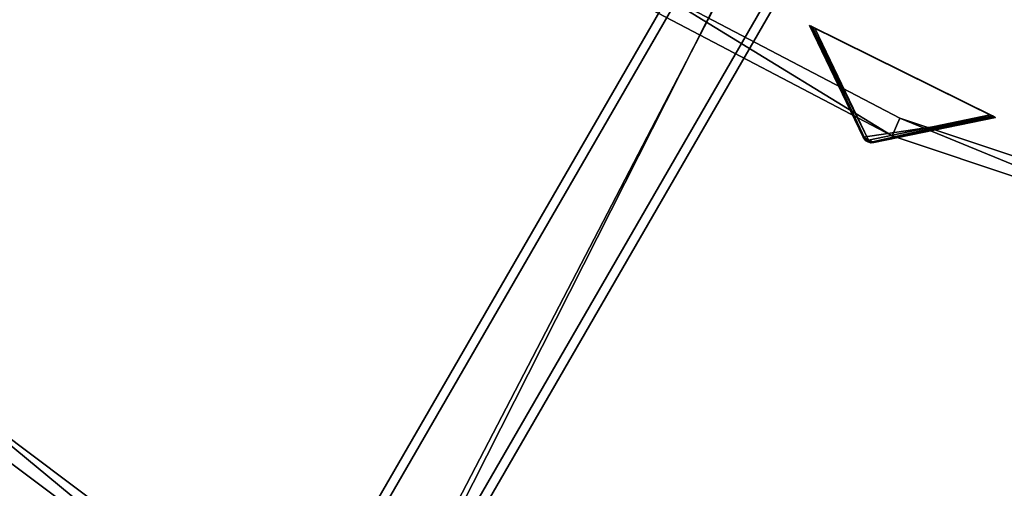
# Model space of a CAD drawing. Extents: x 5 to 565, y -280 to 280.
# Tile 11 of 256: x 122 to 224, y -207 to -158. Entities that reach past the tile are written whole.
import ezdxf

# ---------------------------------------------------------------- set-up
doc = ezdxf.new("R2010")
doc.units = 0
doc.header["$LTSCALE"] = 25.4
doc.layers.get('0').update_dxf_attribs({"color": 13, "linetype": 'CONTINUOUS'})

# ---------------------------------------------------------------- blocks, each defined once
blk = doc.blocks.new('GRUPUJ_2')
at = {"color": 254}
mesh = blk.add_polyface(dxfattribs=at)
corners = [(105.06, 27.62, 0.62), (110.83, 15.83, 10.41), (110.63, 16.03, 10.75)]
mesh.append_faces([[corners[k] for k in face] for face in [(0, 1, 2)]], dxfattribs={"color": 254})
mesh = blk.add_polyface(dxfattribs=at)
corners = [(105.06, 27.62, 0.62), (105.1, 27.6, 0.36), (110.83, 15.83, 10.41)]
mesh.append_faces([[corners[k] for k in face] for face in [(0, 1, 2)]], dxfattribs={"color": 254})
mesh = blk.add_polyface(dxfattribs=at)
corners = [(105.38, 27.46, 0.04), (123.78, 18.35), (105.61, 27.34), (124.01, 18.24, 0.04), (105.21, 27.55, 0.16), (124.18, 18.15, 0.16), (105.1, 27.6, 0.36), (124.29, 18.1, 0.36), (105.06, 27.62, 0.62), (124.33, 18.08, 0.62), (105.06, 27.62, 150), (124.33, 18.08, 150)]
mesh.append_faces([[corners[k] for k in face] for face in [(0, 1, 2), (9, 10, 11)]], dxfattribs={"vtx0": -1, "color": 254})
mesh.append_faces([[corners[k] for k in face] for face in [(1, 0, 3), (3, 4, 5), (5, 6, 7), (7, 8, 9)]], dxfattribs={"vtx0": -1, "vtx1": -1, "color": 254})
mesh.append_faces([[corners[k] for k in face] for face in [(3, 0, 4), (5, 4, 6), (7, 6, 8), (9, 8, 10)]], dxfattribs={"vtx0": -1, "vtx2": -1, "color": 254})
mesh = blk.add_polyface(dxfattribs=at)
corners = [(111.29, 15.49, 139.63), (110.9, 15.68, 139.63), (111.09, 15.56, 139.59), (111.51, 15.46, 139.72), (110.75, 15.84, 139.72), (111.73, 15.48, 139.87), (110.63, 16.03, 139.87), (124.33, 18.08, 150), (105.06, 27.62, 150)]
mesh.append_faces([[corners[k] for k in face] for face in [(0, 1, 2), (6, 7, 8)]], dxfattribs={"vtx0": -1, "color": 254})
mesh.append_faces([[corners[k] for k in face] for face in [(1, 3, 4), (4, 5, 6)]], dxfattribs={"vtx0": -1, "vtx1": -1, "color": 254})
mesh.append_faces([[corners[k] for k in face] for face in [(1, 0, 3), (4, 3, 5), (6, 5, 7)]], dxfattribs={"vtx0": -1, "vtx2": -1, "color": 254})
mesh = blk.add_polyface(dxfattribs=at)
corners = [(105.06, 27.62, 150), (110.63, 16.03, 10.75), (110.63, 16.03, 139.87), (105.06, 27.62, 0.62)]
mesh.append_faces([[corners[k] for k in face] for face in [(0, 1, 2), (1, 0, 3)]], dxfattribs={"vtx0": -1, "color": 254})
mesh = blk.add_polyface(dxfattribs=at)
corners = [(105.1, 27.6, 0.36), (105.21, 27.55, 0.16), (110.83, 15.83, 10.41)]
mesh.append_faces([[corners[k] for k in face] for face in [(0, 1, 2)]], dxfattribs={"color": 254})
mesh = blk.add_polyface(dxfattribs=at)
corners = [(110.83, 15.83, 10.41), (105.21, 27.55, 0.16), (105.38, 27.46, 0.04)]
mesh.append_faces([[corners[k] for k in face] for face in [(0, 1, 2)]], dxfattribs={"color": 254})
mesh = blk.add_polyface(dxfattribs=at)
corners = [(110.83, 15.83, 10.41), (105.38, 27.46, 0.04), (111.18, 15.75, 10.13)]
mesh.append_faces([[corners[k] for k in face] for face in [(0, 1, 2)]], dxfattribs={"color": 254})
mesh = blk.add_polyface(dxfattribs=at)
corners = [(111.18, 15.75, 10.13), (105.38, 27.46, 0.04), (105.61, 27.34)]
mesh.append_faces([[corners[k] for k in face] for face in [(0, 1, 2)]], dxfattribs={"color": 254})
mesh = blk.add_polyface(dxfattribs=at)
corners = [(111.18, 15.75, 10.13), (105.61, 27.34), (123.78, 18.35)]
mesh.append_faces([[corners[k] for k in face] for face in [(0, 1, 2)]], dxfattribs={"color": 254})
mesh = blk.add_polyface(dxfattribs=at)
corners = [(111.45, 15.52, 10.41), (111.18, 15.75, 10.13), (123.78, 18.35)]
mesh.append_faces([[corners[k] for k in face] for face in [(0, 1, 2)]], dxfattribs={"color": 254})
mesh = blk.add_polyface(dxfattribs=at)
corners = [(111.45, 15.52, 10.41), (123.78, 18.35), (124.01, 18.24, 0.04)]
mesh.append_faces([[corners[k] for k in face] for face in [(0, 1, 2)]], dxfattribs={"color": 254})
mesh = blk.add_polyface(dxfattribs=at)
corners = [(111.45, 15.52, 10.41), (124.01, 18.24, 0.04), (124.18, 18.15, 0.16)]
mesh.append_faces([[corners[k] for k in face] for face in [(0, 1, 2)]], dxfattribs={"color": 254})
mesh = blk.add_polyface(dxfattribs=at)
corners = [(111.45, 15.52, 10.41), (124.18, 18.15, 0.16), (124.29, 18.1, 0.36)]
mesh.append_faces([[corners[k] for k in face] for face in [(0, 1, 2)]], dxfattribs={"color": 254})
mesh = blk.add_polyface(dxfattribs=at)
corners = [(111.73, 15.48, 10.75), (111.45, 15.52, 10.41), (124.29, 18.1, 0.36)]
mesh.append_faces([[corners[k] for k in face] for face in [(0, 1, 2)]], dxfattribs={"color": 254})
mesh = blk.add_polyface(dxfattribs=at)
corners = [(111.73, 15.48, 10.75), (124.29, 18.1, 0.36), (124.33, 18.08, 0.62)]
mesh.append_faces([[corners[k] for k in face] for face in [(0, 1, 2)]], dxfattribs={"color": 254})
mesh = blk.add_polyface(dxfattribs=at)
corners = [(124.33, 18.08, 150), (111.73, 15.48, 10.75), (124.33, 18.08, 0.62), (111.73, 15.48, 139.87)]
mesh.append_faces([[corners[k] for k in face] for face in [(0, 1, 2), (1, 0, 3)]], dxfattribs={"vtx0": -1, "color": 254})
mesh = blk.add_polyface(dxfattribs=at)
corners = [(110.63, 16.03, 10.75), (110.75, 15.84, 139.72), (110.63, 16.03, 139.87)]
mesh.append_faces([[corners[k] for k in face] for face in [(0, 1, 2)]], dxfattribs={"color": 254})
mesh = blk.add_polyface(dxfattribs=at)
corners = [(110.63, 16.03, 10.75), (110.94, 15.69, 10.51), (110.84, 15.73, 10.75)]
mesh.append_faces([[corners[k] for k in face] for face in [(0, 1, 2)]], dxfattribs={"color": 254})
mesh = blk.add_polyface(dxfattribs=at)
corners = [(110.63, 16.03, 10.75), (110.84, 15.73, 10.75), (110.75, 15.84, 139.72)]
mesh.append_faces([[corners[k] for k in face] for face in [(0, 1, 2)]], dxfattribs={"color": 254})
mesh = blk.add_polyface(dxfattribs=at)
corners = [(110.63, 16.03, 10.75), (110.83, 15.83, 10.41), (110.94, 15.69, 10.51)]
mesh.append_faces([[corners[k] for k in face] for face in [(0, 1, 2)]], dxfattribs={"color": 254})
mesh = blk.add_polyface(dxfattribs=at)
corners = [(110.75, 15.84, 139.72), (110.84, 15.73, 10.75), (110.9, 15.68, 139.63)]
mesh.append_faces([[corners[k] for k in face] for face in [(0, 1, 2)]], dxfattribs={"color": 254})
mesh = blk.add_polyface(dxfattribs=at)
corners = [(110.94, 15.69, 10.51), (110.83, 15.83, 10.41), (111.18, 15.75, 10.13)]
mesh.append_faces([[corners[k] for k in face] for face in [(0, 1, 2)]], dxfattribs={"color": 254})
mesh = blk.add_polyface(dxfattribs=at)
corners = [(110.9, 15.68, 139.63), (110.84, 15.73, 10.75), (110.9, 15.68, 10.75)]
mesh.append_faces([[corners[k] for k in face] for face in [(0, 1, 2)]], dxfattribs={"color": 254})
mesh = blk.add_polyface(dxfattribs=at)
corners = [(110.84, 15.73, 10.75), (110.94, 15.69, 10.51), (110.9, 15.68, 10.75)]
mesh.append_faces([[corners[k] for k in face] for face in [(0, 1, 2)]], dxfattribs={"color": 254})
mesh = blk.add_polyface(dxfattribs=at)
corners = [(110.9, 15.68, 10.75), (110.94, 15.69, 10.51), (111.29, 15.49, 10.75)]
mesh.append_faces([[corners[k] for k in face] for face in [(0, 1, 2)]], dxfattribs={"color": 254})
mesh = blk.add_polyface(dxfattribs=at)
corners = [(110.9, 15.68, 139.63), (110.9, 15.68, 10.75), (111.09, 15.56, 139.59)]
mesh.append_faces([[corners[k] for k in face] for face in [(0, 1, 2)]], dxfattribs={"color": 254})
mesh = blk.add_polyface(dxfattribs=at)
corners = [(111.29, 15.49, 139.63), (111.09, 15.56, 139.59), (110.9, 15.68, 10.75)]
mesh.append_faces([[corners[k] for k in face] for face in [(0, 1, 2)]], dxfattribs={"color": 254})
mesh = blk.add_polyface(dxfattribs=at)
corners = [(111.29, 15.49, 139.63), (110.9, 15.68, 10.75), (111.29, 15.49, 10.75)]
mesh.append_faces([[corners[k] for k in face] for face in [(0, 1, 2)]], dxfattribs={"color": 254})
mesh = blk.add_polyface(dxfattribs=at)
corners = [(111.1, 15.58, 10.54), (110.94, 15.69, 10.51), (111.18, 15.75, 10.13)]
mesh.append_faces([[corners[k] for k in face] for face in [(0, 1, 2)]], dxfattribs={"color": 254})
mesh = blk.add_polyface(dxfattribs=at)
corners = [(111.29, 15.49, 10.75), (110.94, 15.69, 10.51), (111.1, 15.58, 10.54)]
mesh.append_faces([[corners[k] for k in face] for face in [(0, 1, 2)]], dxfattribs={"color": 254})
mesh = blk.add_polyface(dxfattribs=at)
corners = [(111.1, 15.58, 10.54), (111.18, 15.75, 10.13), (111.28, 15.52, 10.51)]
mesh.append_faces([[corners[k] for k in face] for face in [(0, 1, 2)]], dxfattribs={"color": 254})
mesh = blk.add_polyface(dxfattribs=at)
corners = [(111.29, 15.49, 10.75), (111.1, 15.58, 10.54), (111.28, 15.52, 10.51)]
mesh.append_faces([[corners[k] for k in face] for face in [(0, 1, 2)]], dxfattribs={"color": 254})
mesh = blk.add_polyface(dxfattribs=at)
corners = [(111.28, 15.52, 10.51), (111.18, 15.75, 10.13), (111.45, 15.52, 10.41)]
mesh.append_faces([[corners[k] for k in face] for face in [(0, 1, 2)]], dxfattribs={"color": 254})
mesh = blk.add_polyface(dxfattribs=at)
corners = [(111.37, 15.47, 10.75), (111.28, 15.52, 10.51), (111.45, 15.52, 10.41)]
mesh.append_faces([[corners[k] for k in face] for face in [(0, 1, 2)]], dxfattribs={"color": 254})
mesh = blk.add_polyface(dxfattribs=at)
corners = [(111.29, 15.49, 10.75), (111.28, 15.52, 10.51), (111.37, 15.47, 10.75)]
mesh.append_faces([[corners[k] for k in face] for face in [(0, 1, 2)]], dxfattribs={"color": 254})
mesh = blk.add_polyface(dxfattribs=at)
corners = [(111.51, 15.46, 139.72), (111.29, 15.49, 139.63), (111.29, 15.49, 10.75)]
mesh.append_faces([[corners[k] for k in face] for face in [(0, 1, 2)]], dxfattribs={"color": 254})
mesh = blk.add_polyface(dxfattribs=at)
corners = [(111.73, 15.48, 139.87), (111.29, 15.49, 10.75), (111.37, 15.47, 10.75)]
mesh.append_faces([[corners[k] for k in face] for face in [(0, 1, 2)]], dxfattribs={"color": 254})
mesh = blk.add_polyface(dxfattribs=at)
corners = [(111.73, 15.48, 139.87), (111.51, 15.46, 139.72), (111.29, 15.49, 10.75)]
mesh.append_faces([[corners[k] for k in face] for face in [(0, 1, 2)]], dxfattribs={"color": 254})
mesh = blk.add_polyface(dxfattribs=at)
corners = [(111.37, 15.47, 10.75), (111.45, 15.52, 10.41), (111.73, 15.48, 10.75)]
mesh.append_faces([[corners[k] for k in face] for face in [(0, 1, 2)]], dxfattribs={"color": 254})
mesh = blk.add_polyface(dxfattribs=at)
corners = [(111.73, 15.48, 139.87), (111.37, 15.47, 10.75), (111.73, 15.48, 10.75)]
mesh.append_faces([[corners[k] for k in face] for face in [(0, 1, 2)]], dxfattribs={"color": 254})
blk = doc.blocks.new('CRISTAL-M-7628-7627_STL')
at = {"color": 0}
blk.add_blockref('GRUPUJ_2', (99.02, -186.38, 117), dxfattribs=at)
at = {"color": 8}
mesh = blk.add_polyface(dxfattribs=at)
corners = [(5.38, -11.27, 430), (7.38, -11.19, 430), (7.19, 33.75, 430), (10.81, -56.01, 430), (12.77, -55.61, 430), (23.35, -99.29, 430), (25.22, -98.58, 430), (42.67, -140, 430), (44.4, -139, 430), (68.26, -177.08, 430), (69.81, -175.82, 430), (99.48, -209.58, 430), (100.8, -208.09, 430), (135.5, -236.65, 430), (136.57, -234.96, 430), (175.4, -257.59, 430), (176.19, -255.75, 430), (218.14, -271.86, 430), (218.62, -269.92, 430), (262.62, -279.09, 430), (262.78, -277.1, 430), (285.15, -280, 430), (285.15, -278, 430), (307.68, -279.09, 430), (307.52, -277.1, 430), (351.68, -269.92, 430), (352.16, -271.86, 430), (394.12, -255.75, 430), (394.9, -257.59, 430), (433.73, -234.96, 430), (434.8, -236.65, 430), (469.5, -208.09, 430), (470.83, -209.58, 430), (500.49, -175.82, 430), (502.04, -177.08, 430), (525.91, -139, 430), (527.64, -140, 430), (545.09, -98.58, 430), (546.96, -99.29, 430), (557.53, -55.61, 430), (559.49, -56.01, 430), (562.93, -11.19, 430), (564.93, -11.27, 430), (563.11, 33.75, 430), (9.18, 33.51, 430), (16.21, 77.9, 430), (18.13, 77.34, 430), (32.19, 120.03, 430), (33.99, 119.18, 430), (54.72, 159.06, 430), (56.36, 157.92, 430), (83.22, 193.96, 430), (84.66, 192.58, 430), (116.94, 223.84, 430), (118.15, 222.25, 430), (155.03, 247.93, 430), (155.96, 246.16, 430), (196.49, 265.59, 430), (197.12, 263.69, 430), (240.24, 276.37, 430), (240.56, 274.4, 430), (285.15, 280, 430), (285.15, 278, 430), (329.75, 274.4, 430), (330.07, 276.37, 430), (373.19, 263.69, 430), (373.82, 265.59, 430), (414.35, 246.16, 430), (415.27, 247.93, 430), (452.16, 222.25, 430), (453.36, 223.84, 430), (485.65, 192.58, 430), (487.09, 193.96, 430), (513.94, 157.92, 430), (515.59, 159.06, 430), (536.31, 119.18, 430), (538.12, 120.03, 430), (552.18, 77.34, 430), (554.1, 77.9, 430), (561.13, 33.51, 430)]
mesh.append_faces([[corners[k] for k in face] for face in [(0, 1, 2), (1, 3, 4), (4, 5, 6), (6, 7, 8), (8, 9, 10), (10, 11, 12), (12, 13, 14), (14, 15, 16), (16, 17, 18), (18, 19, 20), (20, 21, 22), (22, 23, 24), (24, 23, 25), (25, 26, 27), (27, 28, 29), (29, 30, 31), (31, 32, 33), (33, 34, 35), (35, 36, 37), (37, 38, 39), (39, 40, 41), (2, 44, 45), (44, 2, 1), (45, 46, 47), (47, 48, 49), (49, 50, 51), (51, 52, 53), (53, 54, 55), (55, 56, 57), (57, 58, 59), (59, 60, 61), (61, 63, 64), (64, 65, 66), (66, 67, 68), (68, 69, 70), (70, 71, 72), (72, 73, 74), (74, 75, 76), (76, 77, 78), (78, 79, 43)]], dxfattribs={"vtx0": -1, "vtx1": -1, "color": 8})
mesh.append_faces([[corners[k] for k in face] for face in [(1, 0, 3), (4, 3, 5), (6, 5, 7), (8, 7, 9), (10, 9, 11), (12, 11, 13), (14, 13, 15), (16, 15, 17), (18, 17, 19), (20, 19, 21), (22, 21, 23), (25, 23, 26), (27, 26, 28), (29, 28, 30), (31, 30, 32), (33, 32, 34), (35, 34, 36), (37, 36, 38), (39, 38, 40), (41, 40, 42), (41, 42, 43), (45, 44, 46), (47, 46, 48), (49, 48, 50), (51, 50, 52), (53, 52, 54), (55, 54, 56), (57, 56, 58), (59, 58, 60), (61, 60, 62), (61, 62, 63), (64, 63, 65), (66, 65, 67), (68, 67, 69), (70, 69, 71), (72, 71, 73), (74, 73, 75), (76, 75, 77), (78, 77, 79), (43, 79, 41)]], dxfattribs={"vtx0": -1, "vtx2": -1, "color": 8})
mesh = blk.add_polyface(dxfattribs=at)
corners = [(7.19, 33.75, 410), (9.18, 33.51, 410), (7.38, -11.19, 410), (16.21, 77.9, 410), (18.13, 77.34, 410), (32.19, 120.03, 410), (33.99, 119.18, 410), (54.72, 159.06, 410), (56.36, 157.92, 410), (83.22, 193.96, 410), (84.66, 192.58, 410), (116.94, 223.84, 410), (118.15, 222.25, 410), (155.03, 247.93, 410), (155.96, 246.16, 410), (196.49, 265.59, 410), (197.12, 263.69, 410), (240.24, 276.37, 410), (240.56, 274.4, 410), (285.15, 280, 410), (285.15, 278, 410), (330.07, 276.37, 410), (329.75, 274.4, 410), (373.19, 263.69, 410), (373.82, 265.59, 410), (414.35, 246.16, 410), (415.27, 247.93, 410), (452.16, 222.25, 410), (453.36, 223.84, 410), (485.65, 192.58, 410), (487.09, 193.96, 410), (513.94, 157.92, 410), (515.59, 159.06, 410), (536.31, 119.18, 410), (538.12, 120.03, 410), (552.18, 77.34, 410), (554.1, 77.9, 410), (561.13, 33.51, 410), (563.11, 33.75, 410), (562.93, -11.19, 410), (5.38, -11.27, 410), (10.81, -56.01, 410), (12.77, -55.61, 410), (23.35, -99.29, 410), (25.22, -98.58, 410), (42.67, -140, 410), (44.4, -139, 410), (68.26, -177.08, 410), (69.81, -175.82, 410), (99.48, -209.58, 410), (100.8, -208.09, 410), (135.5, -236.65, 410), (136.57, -234.96, 410), (175.4, -257.59, 410), (176.19, -255.75, 410), (218.14, -271.86, 410), (218.62, -269.92, 410), (262.62, -279.09, 410), (262.78, -277.1, 410), (285.15, -280, 410), (285.15, -278, 410), (307.52, -277.1, 410), (307.68, -279.09, 410), (351.68, -269.92, 410), (352.16, -271.86, 410), (394.12, -255.75, 410), (394.9, -257.59, 410), (433.73, -234.96, 410), (434.8, -236.65, 410), (469.5, -208.09, 410), (470.83, -209.58, 410), (500.49, -175.82, 410), (502.04, -177.08, 410), (525.91, -139, 410), (527.64, -140, 410), (545.09, -98.58, 410), (546.96, -99.29, 410), (557.53, -55.61, 410), (559.49, -56.01, 410), (564.93, -11.27, 410)]
mesh.append_faces([[corners[k] for k in face] for face in [(1, 3, 4), (4, 5, 6), (6, 7, 8), (8, 9, 10), (10, 11, 12), (12, 13, 14), (14, 15, 16), (16, 17, 18), (18, 19, 20), (20, 21, 22), (22, 21, 23), (23, 24, 25), (25, 26, 27), (27, 28, 29), (29, 30, 31), (31, 32, 33), (33, 34, 35), (35, 36, 37), (37, 38, 39), (40, 2, 41), (41, 42, 43), (43, 44, 45), (45, 46, 47), (47, 48, 49), (49, 50, 51), (51, 52, 53), (53, 54, 55), (55, 56, 57), (57, 58, 59), (59, 61, 62), (62, 63, 64), (64, 65, 66), (66, 67, 68), (68, 69, 70), (70, 71, 72), (72, 73, 74), (74, 75, 76), (76, 77, 78), (78, 39, 79), (79, 39, 38)]], dxfattribs={"vtx0": -1, "vtx1": -1, "color": 8})
mesh.append_faces([[corners[k] for k in face] for face in [(0, 1, 2), (1, 0, 3), (4, 3, 5), (6, 5, 7), (8, 7, 9), (10, 9, 11), (12, 11, 13), (14, 13, 15), (16, 15, 17), (18, 17, 19), (20, 19, 21), (23, 21, 24), (25, 24, 26), (27, 26, 28), (29, 28, 30), (31, 30, 32), (33, 32, 34), (35, 34, 36), (37, 36, 38), (2, 40, 0), (41, 2, 42), (43, 42, 44), (45, 44, 46), (47, 46, 48), (49, 48, 50), (51, 50, 52), (53, 52, 54), (55, 54, 56), (57, 56, 58), (59, 58, 60), (59, 60, 61), (62, 61, 63), (64, 63, 65), (66, 65, 67), (68, 67, 69), (70, 69, 71), (72, 71, 73), (74, 73, 75), (76, 75, 77), (78, 77, 39)]], dxfattribs={"vtx0": -1, "vtx2": -1, "color": 8})
mesh = blk.add_polyface(dxfattribs=at)
corners = [(22.87, -10.57, 417), (24.86, -10.49, 417), (24.57, 31.64, 417), (27.96, -52.51, 417), (29.92, -52.11, 417), (39.71, -93.08, 417), (41.58, -92.37, 417), (57.82, -131.25, 417), (59.55, -130.25, 417), (81.82, -166.02, 417), (83.37, -164.75, 417), (111.08, -196.48, 417), (112.41, -194.99, 417), (144.86, -221.86, 417), (145.92, -220.17, 417), (182.26, -241.49, 417), (183.05, -239.65, 417), (222.33, -254.87, 417), (222.81, -252.93, 417), (264.03, -261.65, 417), (264.19, -259.66, 417), (285.15, -262.5, 417), (285.15, -260.5, 417), (306.27, -261.65, 417), (306.11, -259.66, 417), (347.49, -252.93, 417), (347.97, -254.87, 417), (387.26, -239.65, 417), (388.04, -241.49, 417), (424.38, -220.17, 417), (425.45, -221.86, 417), (457.9, -194.99, 417), (459.22, -196.48, 417), (486.94, -164.75, 417), (488.49, -166.02, 417), (510.75, -130.25, 417), (512.48, -131.25, 417), (528.72, -92.37, 417), (530.59, -93.08, 417), (540.39, -52.11, 417), (542.35, -52.51, 417), (545.44, -10.49, 417), (547.44, -10.57, 417), (545.74, 31.64, 417), (26.55, 31.4, 417), (33.02, 73.03, 417), (34.94, 72.48, 417), (48, 112.53, 417), (49.8, 111.67, 417), (69.12, 149.12, 417), (70.77, 147.98, 417), (95.84, 181.84, 417), (97.28, 180.45, 417), (127.46, 209.85, 417), (128.66, 208.25, 417), (163.16, 232.43, 417), (164.09, 230.66, 417), (202.03, 248.99, 417), (202.66, 247.09, 417), (243.04, 259.1, 417), (243.37, 257.13, 417), (285.15, 262.5, 417), (285.15, 260.5, 417), (326.94, 257.13, 417), (327.26, 259.1, 417), (367.64, 247.09, 417), (368.28, 248.99, 417), (406.21, 230.66, 417), (407.14, 232.43, 417), (441.65, 208.25, 417), (442.85, 209.85, 417), (473.03, 180.45, 417), (474.47, 181.84, 417), (499.54, 147.98, 417), (501.19, 149.12, 417), (520.5, 111.67, 417), (522.31, 112.53, 417), (535.37, 72.48, 417), (537.29, 73.03, 417), (543.75, 31.4, 417)]
mesh.append_faces([[corners[k] for k in face] for face in [(0, 1, 2), (1, 3, 4), (4, 5, 6), (6, 7, 8), (8, 9, 10), (10, 11, 12), (12, 13, 14), (14, 15, 16), (16, 17, 18), (18, 19, 20), (20, 21, 22), (22, 23, 24), (24, 23, 25), (25, 26, 27), (27, 28, 29), (29, 30, 31), (31, 32, 33), (33, 34, 35), (35, 36, 37), (37, 38, 39), (39, 40, 41), (2, 44, 45), (44, 2, 1), (45, 46, 47), (47, 48, 49), (49, 50, 51), (51, 52, 53), (53, 54, 55), (55, 56, 57), (57, 58, 59), (59, 60, 61), (61, 63, 64), (64, 65, 66), (66, 67, 68), (68, 69, 70), (70, 71, 72), (72, 73, 74), (74, 75, 76), (76, 77, 78), (78, 79, 43)]], dxfattribs={"vtx0": -1, "vtx1": -1, "color": 8})
mesh.append_faces([[corners[k] for k in face] for face in [(1, 0, 3), (4, 3, 5), (6, 5, 7), (8, 7, 9), (10, 9, 11), (12, 11, 13), (14, 13, 15), (16, 15, 17), (18, 17, 19), (20, 19, 21), (22, 21, 23), (25, 23, 26), (27, 26, 28), (29, 28, 30), (31, 30, 32), (33, 32, 34), (35, 34, 36), (37, 36, 38), (39, 38, 40), (41, 40, 42), (41, 42, 43), (45, 44, 46), (47, 46, 48), (49, 48, 50), (51, 50, 52), (53, 52, 54), (55, 54, 56), (57, 56, 58), (59, 58, 60), (61, 60, 62), (61, 62, 63), (64, 63, 65), (66, 65, 67), (68, 67, 69), (70, 69, 71), (72, 71, 73), (74, 73, 75), (76, 75, 77), (78, 77, 79), (43, 79, 41)]], dxfattribs={"vtx0": -1, "vtx2": -1, "color": 8})
mesh = blk.add_polyface(dxfattribs=at)
corners = [(24.57, 31.64, 410), (26.55, 31.4, 410), (24.86, -10.49, 410), (33.02, 73.03, 410), (34.94, 72.48, 410), (48, 112.53, 410), (49.8, 111.67, 410), (69.12, 149.12, 410), (70.77, 147.98, 410), (95.84, 181.84, 410), (97.28, 180.45, 410), (127.46, 209.85, 410), (128.66, 208.25, 410), (163.16, 232.43, 410), (164.09, 230.66, 410), (202.03, 248.99, 410), (202.66, 247.09, 410), (243.04, 259.1, 410), (243.37, 257.13, 410), (285.15, 262.5, 410), (285.15, 260.5, 410), (327.26, 259.1, 410), (326.94, 257.13, 410), (367.64, 247.09, 410), (368.28, 248.99, 410), (406.21, 230.66, 410), (407.14, 232.43, 410), (441.65, 208.25, 410), (442.85, 209.85, 410), (473.03, 180.45, 410), (474.47, 181.84, 410), (499.54, 147.98, 410), (501.19, 149.12, 410), (520.5, 111.67, 410), (522.31, 112.53, 410), (535.37, 72.48, 410), (537.29, 73.03, 410), (543.75, 31.4, 410), (545.74, 31.64, 410), (545.44, -10.49, 410), (22.87, -10.57, 410), (27.96, -52.51, 410), (29.92, -52.11, 410), (39.71, -93.08, 410), (41.58, -92.37, 410), (57.82, -131.25, 410), (59.55, -130.25, 410), (81.82, -166.02, 410), (83.37, -164.75, 410), (111.08, -196.48, 410), (112.41, -194.99, 410), (144.86, -221.86, 410), (145.92, -220.17, 410), (182.26, -241.49, 410), (183.05, -239.65, 410), (222.33, -254.87, 410), (222.81, -252.93, 410), (264.03, -261.65, 410), (264.19, -259.66, 410), (285.15, -262.5, 410), (285.15, -260.5, 410), (306.11, -259.66, 410), (306.27, -261.65, 410), (347.49, -252.93, 410), (347.97, -254.87, 410), (387.26, -239.65, 410), (388.04, -241.49, 410), (424.38, -220.17, 410), (425.45, -221.86, 410), (457.9, -194.99, 410), (459.22, -196.48, 410), (486.94, -164.75, 410), (488.49, -166.02, 410), (510.75, -130.25, 410), (512.48, -131.25, 410), (528.72, -92.37, 410), (530.59, -93.08, 410), (540.39, -52.11, 410), (542.35, -52.51, 410), (547.44, -10.57, 410)]
mesh.append_faces([[corners[k] for k in face] for face in [(1, 3, 4), (4, 5, 6), (6, 7, 8), (8, 9, 10), (10, 11, 12), (12, 13, 14), (14, 15, 16), (16, 17, 18), (18, 19, 20), (20, 21, 22), (22, 21, 23), (23, 24, 25), (25, 26, 27), (27, 28, 29), (29, 30, 31), (31, 32, 33), (33, 34, 35), (35, 36, 37), (37, 38, 39), (40, 2, 41), (41, 42, 43), (43, 44, 45), (45, 46, 47), (47, 48, 49), (49, 50, 51), (51, 52, 53), (53, 54, 55), (55, 56, 57), (57, 58, 59), (59, 61, 62), (62, 63, 64), (64, 65, 66), (66, 67, 68), (68, 69, 70), (70, 71, 72), (72, 73, 74), (74, 75, 76), (76, 77, 78), (78, 39, 79), (79, 39, 38)]], dxfattribs={"vtx0": -1, "vtx1": -1, "color": 8})
mesh.append_faces([[corners[k] for k in face] for face in [(0, 1, 2), (1, 0, 3), (4, 3, 5), (6, 5, 7), (8, 7, 9), (10, 9, 11), (12, 11, 13), (14, 13, 15), (16, 15, 17), (18, 17, 19), (20, 19, 21), (23, 21, 24), (25, 24, 26), (27, 26, 28), (29, 28, 30), (31, 30, 32), (33, 32, 34), (35, 34, 36), (37, 36, 38), (2, 40, 0), (41, 2, 42), (43, 42, 44), (45, 44, 46), (47, 46, 48), (49, 48, 50), (51, 50, 52), (53, 52, 54), (55, 54, 56), (57, 56, 58), (59, 58, 60), (59, 60, 61), (62, 61, 63), (64, 63, 65), (66, 65, 67), (68, 67, 69), (70, 69, 71), (72, 71, 73), (74, 73, 75), (76, 75, 77), (78, 77, 39)]], dxfattribs={"vtx0": -1, "vtx2": -1, "color": 8})
mesh = blk.add_polyface(dxfattribs=at)
corners = [(100.3, -7.45, 284), (102.3, -7.37, 284), (101.5, 22.3, 284), (103.89, -37, 284), (105.85, -36.6, 284), (112.17, -65.6, 284), (114.04, -64.89, 284), (124.94, -92.5, 284), (126.67, -91.5, 284), (141.85, -117, 284), (143.4, -115.74, 284), (162.47, -138.47, 284), (163.8, -136.98, 284), (186.28, -156.36, 284), (187.35, -154.67, 284), (212.64, -170.2, 284), (213.42, -168.36, 284), (240.88, -179.62, 284), (241.36, -177.68, 284), (270.27, -184.4, 284), (270.43, -182.41, 284), (285.15, -185, 284), (285.15, -183, 284), (300.04, -184.4, 284), (299.88, -182.41, 284), (328.95, -177.68, 284), (329.43, -179.62, 284), (356.88, -168.36, 284), (357.67, -170.2, 284), (382.96, -154.67, 284), (384.03, -156.36, 284), (406.5, -136.98, 284), (407.83, -138.47, 284), (426.91, -115.74, 284), (428.45, -117, 284), (443.64, -91.5, 284), (445.37, -92.5, 284), (456.26, -64.89, 284), (458.13, -65.6, 284), (464.45, -36.6, 284), (466.41, -37, 284), (468, -7.37, 284), (470, -7.45, 284), (468.8, 22.3, 284), (103.49, 22.06, 284), (107.46, 51.47, 284), (109.38, 50.91, 284), (118.01, 79.31, 284), (119.82, 78.45, 284), (132.9, 105.09, 284), (134.55, 103.96, 284), (151.73, 128.15, 284), (153.17, 126.77, 284), (174.02, 147.9, 284), (175.22, 146.3, 284), (199.18, 163.81, 284), (200.11, 162.04, 284), (226.57, 175.48, 284), (227.2, 173.58, 284), (255.48, 182.6, 284), (255.8, 180.63, 284), (285.15, 185, 284), (285.15, 183, 284), (314.51, 180.63, 284), (314.83, 182.6, 284), (343.1, 173.58, 284), (343.74, 175.48, 284), (370.2, 162.04, 284), (371.13, 163.81, 284), (395.09, 146.3, 284), (396.29, 147.9, 284), (417.13, 126.77, 284), (418.57, 128.15, 284), (435.76, 103.96, 284), (437.4, 105.09, 284), (450.48, 78.45, 284), (452.29, 79.31, 284), (460.93, 50.91, 284), (462.85, 51.47, 284), (466.82, 22.06, 284)]
mesh.append_faces([[corners[k] for k in face] for face in [(0, 1, 2), (1, 3, 4), (4, 5, 6), (6, 7, 8), (8, 9, 10), (10, 11, 12), (12, 13, 14), (14, 15, 16), (16, 17, 18), (18, 19, 20), (20, 21, 22), (22, 23, 24), (24, 23, 25), (25, 26, 27), (27, 28, 29), (29, 30, 31), (31, 32, 33), (33, 34, 35), (35, 36, 37), (37, 38, 39), (39, 40, 41), (2, 44, 45), (44, 2, 1), (45, 46, 47), (47, 48, 49), (49, 50, 51), (51, 52, 53), (53, 54, 55), (55, 56, 57), (57, 58, 59), (59, 60, 61), (61, 63, 64), (64, 65, 66), (66, 67, 68), (68, 69, 70), (70, 71, 72), (72, 73, 74), (74, 75, 76), (76, 77, 78), (78, 79, 43)]], dxfattribs={"vtx0": -1, "vtx1": -1, "color": 8})
mesh.append_faces([[corners[k] for k in face] for face in [(1, 0, 3), (4, 3, 5), (6, 5, 7), (8, 7, 9), (10, 9, 11), (12, 11, 13), (14, 13, 15), (16, 15, 17), (18, 17, 19), (20, 19, 21), (22, 21, 23), (25, 23, 26), (27, 26, 28), (29, 28, 30), (31, 30, 32), (33, 32, 34), (35, 34, 36), (37, 36, 38), (39, 38, 40), (41, 40, 42), (41, 42, 43), (45, 44, 46), (47, 46, 48), (49, 48, 50), (51, 50, 52), (53, 52, 54), (55, 54, 56), (57, 56, 58), (59, 58, 60), (61, 60, 62), (61, 62, 63), (64, 63, 65), (66, 65, 67), (68, 67, 69), (70, 69, 71), (72, 71, 73), (74, 73, 75), (76, 75, 77), (78, 77, 79), (43, 79, 41)]], dxfattribs={"vtx0": -1, "vtx2": -1, "color": 8})
mesh = blk.add_polyface(dxfattribs=at)
corners = [(101.5, 22.3, 277), (103.49, 22.06, 277), (102.3, -7.37, 277), (107.46, 51.47, 277), (109.38, 50.91, 277), (118.01, 79.31, 277), (119.82, 78.45, 277), (132.9, 105.09, 277), (134.55, 103.96, 277), (151.73, 128.15, 277), (153.17, 126.77, 277), (174.02, 147.9, 277), (175.22, 146.3, 277), (199.18, 163.81, 277), (200.11, 162.04, 277), (226.57, 175.48, 277), (227.2, 173.58, 277), (255.48, 182.6, 277), (255.8, 180.63, 277), (285.15, 185, 277), (285.15, 183, 277), (314.83, 182.6, 277), (314.51, 180.63, 277), (343.1, 173.58, 277), (343.74, 175.48, 277), (370.2, 162.04, 277), (371.13, 163.81, 277), (395.09, 146.3, 277), (396.29, 147.9, 277), (417.13, 126.77, 277), (418.57, 128.15, 277), (435.76, 103.96, 277), (437.4, 105.09, 277), (450.48, 78.45, 277), (452.29, 79.31, 277), (460.93, 50.91, 277), (462.85, 51.47, 277), (466.82, 22.06, 277), (468.8, 22.3, 277), (468, -7.37, 277), (100.3, -7.45, 277), (103.89, -37, 277), (105.85, -36.6, 277), (112.17, -65.6, 277), (114.04, -64.89, 277), (124.94, -92.5, 277), (126.67, -91.5, 277), (141.85, -117, 277), (143.4, -115.74, 277), (162.47, -138.47, 277), (163.8, -136.98, 277), (186.28, -156.36, 277), (187.35, -154.67, 277), (212.64, -170.2, 277), (213.42, -168.36, 277), (240.88, -179.62, 277), (241.36, -177.68, 277), (270.27, -184.4, 277), (270.43, -182.41, 277), (285.15, -185, 277), (285.15, -183, 277), (299.88, -182.41, 277), (300.04, -184.4, 277), (328.95, -177.68, 277), (329.43, -179.62, 277), (356.88, -168.36, 277), (357.67, -170.2, 277), (382.96, -154.67, 277), (384.03, -156.36, 277), (406.5, -136.98, 277), (407.83, -138.47, 277), (426.91, -115.74, 277), (428.45, -117, 277), (443.64, -91.5, 277), (445.37, -92.5, 277), (456.26, -64.89, 277), (458.13, -65.6, 277), (464.45, -36.6, 277), (466.41, -37, 277), (470, -7.45, 277)]
mesh.append_faces([[corners[k] for k in face] for face in [(1, 3, 4), (4, 5, 6), (6, 7, 8), (8, 9, 10), (10, 11, 12), (12, 13, 14), (14, 15, 16), (16, 17, 18), (18, 19, 20), (20, 21, 22), (22, 21, 23), (23, 24, 25), (25, 26, 27), (27, 28, 29), (29, 30, 31), (31, 32, 33), (33, 34, 35), (35, 36, 37), (37, 38, 39), (40, 2, 41), (41, 42, 43), (43, 44, 45), (45, 46, 47), (47, 48, 49), (49, 50, 51), (51, 52, 53), (53, 54, 55), (55, 56, 57), (57, 58, 59), (59, 61, 62), (62, 63, 64), (64, 65, 66), (66, 67, 68), (68, 69, 70), (70, 71, 72), (72, 73, 74), (74, 75, 76), (76, 77, 78), (78, 39, 79), (79, 39, 38)]], dxfattribs={"vtx0": -1, "vtx1": -1, "color": 8})
mesh.append_faces([[corners[k] for k in face] for face in [(0, 1, 2), (1, 0, 3), (4, 3, 5), (6, 5, 7), (8, 7, 9), (10, 9, 11), (12, 11, 13), (14, 13, 15), (16, 15, 17), (18, 17, 19), (20, 19, 21), (23, 21, 24), (25, 24, 26), (27, 26, 28), (29, 28, 30), (31, 30, 32), (33, 32, 34), (35, 34, 36), (37, 36, 38), (2, 40, 0), (41, 2, 42), (43, 42, 44), (45, 44, 46), (47, 46, 48), (49, 48, 50), (51, 50, 52), (53, 52, 54), (55, 54, 56), (57, 56, 58), (59, 58, 60), (59, 60, 61), (62, 61, 63), (64, 63, 65), (66, 65, 67), (68, 67, 69), (70, 69, 71), (72, 71, 73), (74, 73, 75), (76, 75, 77), (78, 77, 39)]], dxfattribs={"vtx0": -1, "vtx2": -1, "color": 8})
mesh = blk.add_polyface(dxfattribs=at)
corners = [(232.02, -81.97, 420), (150.68, -242.86, 420), (142.02, -237.86, 420), (240.68, -86.97, 420)]
mesh.append_faces([[corners[k] for k in face] for face in [(0, 1, 2), (1, 0, 3)]], dxfattribs={"vtx0": -1, "color": 8})
mesh = blk.add_polyface(dxfattribs=at)
corners = [(232.02, -81.97, 430), (142.02, -237.86, 420), (142.02, -237.86, 430), (232.02, -81.97, 420)]
mesh.append_faces([[corners[k] for k in face] for face in [(0, 1, 2), (1, 0, 3)]], dxfattribs={"vtx0": -1, "color": 8})
mesh = blk.add_polyface(dxfattribs=at)
corners = [(150.68, -242.86, 430), (232.02, -81.97, 430), (142.02, -237.86, 430), (240.68, -86.97, 430)]
mesh.append_faces([[corners[k] for k in face] for face in [(0, 1, 2), (1, 0, 3)]], dxfattribs={"vtx0": -1, "color": 8})
mesh = blk.add_polyface(dxfattribs=at)
corners = [(149.82, -242.36, 420.97), (232.86, -82.46, 420.97), (142.86, -238.34, 420.97), (239.82, -86.47, 420.97)]
mesh.append_faces([[corners[k] for k in face] for face in [(0, 1, 2), (1, 0, 3)]], dxfattribs={"vtx0": -1, "color": 8})
mesh = blk.add_polyface(dxfattribs=at)
corners = [(232.86, -82.46, 420.97), (142.86, -238.34, 429), (142.86, -238.34, 420.97), (232.86, -82.46, 429)]
mesh.append_faces([[corners[k] for k in face] for face in [(0, 1, 2), (1, 0, 3)]], dxfattribs={"vtx0": -1, "color": 8})
mesh = blk.add_polyface(dxfattribs=at)
corners = [(232.86, -82.46, 429), (149.82, -242.36, 429), (142.86, -238.34, 429), (239.82, -86.47, 429)]
mesh.append_faces([[corners[k] for k in face] for face in [(0, 1, 2), (1, 0, 3)]], dxfattribs={"vtx0": -1, "color": 8})
mesh = blk.add_polyface(dxfattribs=at)
corners = [(239.82, -86.47, 429), (149.82, -242.36, 420.97), (149.82, -242.36, 429), (239.82, -86.47, 420.97)]
mesh.append_faces([[corners[k] for k in face] for face in [(0, 1, 2), (1, 0, 3)]], dxfattribs={"vtx0": -1, "color": 8})
mesh = blk.add_polyface(dxfattribs=at)
corners = [(240.68, -86.97, 420), (150.68, -242.86, 430), (150.68, -242.86, 420), (240.68, -86.97, 430)]
mesh.append_faces([[corners[k] for k in face] for face in [(0, 1, 2), (1, 0, 3)]], dxfattribs={"vtx0": -1, "color": 8})
mesh = blk.add_polyface(dxfattribs=at)
corners = [(187.35, -154.67, 284), (213.42, -168.36, 277), (187.35, -154.67, 277), (213.42, -168.36, 284)]
mesh.append_faces([[corners[k] for k in face] for face in [(0, 1, 2), (1, 0, 3)]], dxfattribs={"vtx0": -1, "color": 8})
mesh = blk.add_polyface(dxfattribs=at)
corners = [(212.64, -170.2, 284), (186.28, -156.36, 277), (212.64, -170.2, 277), (186.28, -156.36, 284)]
mesh.append_faces([[corners[k] for k in face] for face in [(0, 1, 2), (1, 0, 3)]], dxfattribs={"vtx0": -1, "color": 8})
mesh = blk.add_polyface(dxfattribs=at)
corners = [(213.42, -168.36, 284), (241.36, -177.68, 277), (213.42, -168.36, 277), (241.36, -177.68, 284)]
mesh.append_faces([[corners[k] for k in face] for face in [(0, 1, 2), (1, 0, 3)]], dxfattribs={"vtx0": -1, "color": 8})
mesh = blk.add_polyface(dxfattribs=at)
corners = [(240.88, -179.62, 284), (212.64, -170.2, 277), (240.88, -179.62, 277), (212.64, -170.2, 284)]
mesh.append_faces([[corners[k] for k in face] for face in [(0, 1, 2), (1, 0, 3)]], dxfattribs={"vtx0": -1, "color": 8})
mesh = blk.add_polyface(dxfattribs=at)
corners = [(112.41, -194.99, 417), (145.92, -220.17, 410), (112.41, -194.99, 410), (145.92, -220.17, 417)]
mesh.append_faces([[corners[k] for k in face] for face in [(0, 1, 2), (1, 0, 3)]], dxfattribs={"vtx0": -1, "color": 8})
mesh = blk.add_polyface(dxfattribs=at)
corners = [(144.86, -221.86, 417), (111.08, -196.48, 410), (144.86, -221.86, 410), (111.08, -196.48, 417)]
mesh.append_faces([[corners[k] for k in face] for face in [(0, 1, 2), (1, 0, 3)]], dxfattribs={"vtx0": -1, "color": 8})
blk = doc.blocks.new('GRUPUJ_6')
at = {"color": 0}
blk.add_blockref('CRISTAL-M-7628-7627_STL', (-5.38, 280, 0), dxfattribs=at)

msp = doc.modelspace()

# ---------------------------------------------------------------- block references
at = {"color": 0}
msp.add_blockref('GRUPUJ_6', (5.38, -280, 0), dxfattribs=at)

doc.saveas('drawing.dxf')
